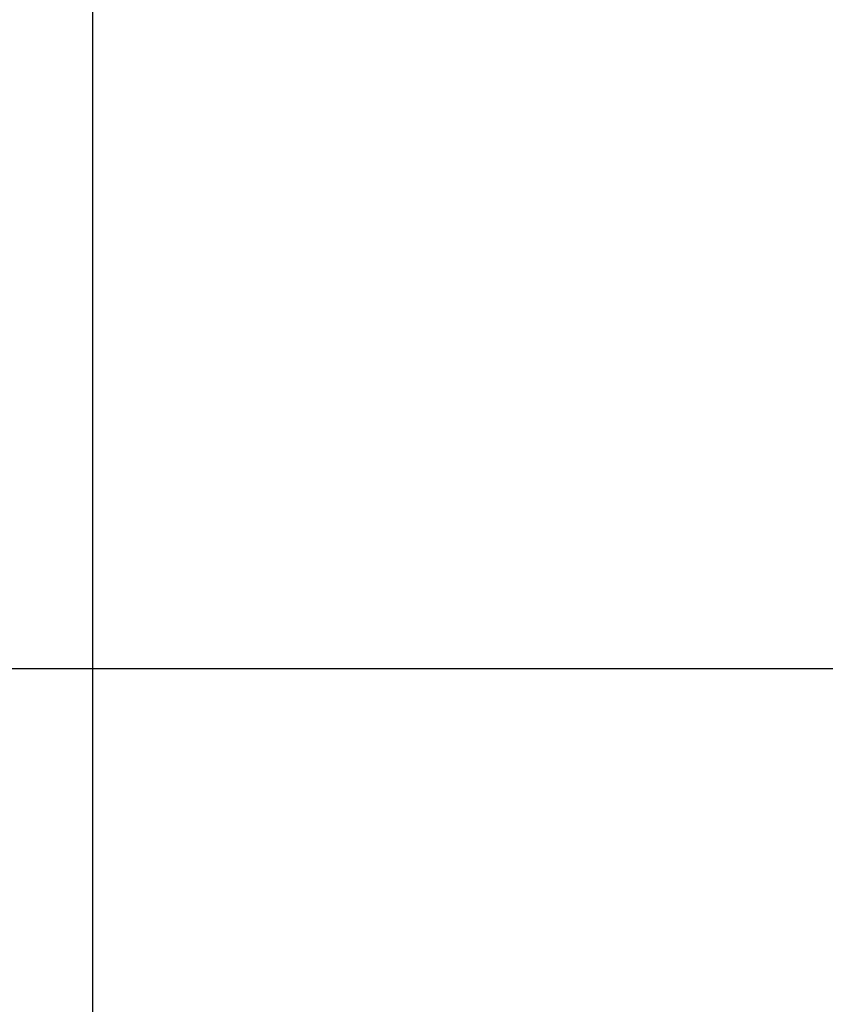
# Model space of a CAD drawing. Header units: millimetres. Extents: x 176 to 9387, y -11044 to -3322.
# Tile 90 of 255: x 3272 to 3438, y -4983 to -4780. Entities that reach past the tile are written whole.
import ezdxf

# ---------------------------------------------------------------- set-up
doc = ezdxf.new("R2010")
doc.units = ezdxf.units.MM
doc.header["$LTSCALE"] = 0.3175
doc.layers.add('7标注层', color=4, linetype='Continuous', lineweight=13)
doc.layers.add('sub', color=1, linetype='Continuous', lineweight=18)
doc.styles.add('标准汉字', font='gbenor.shx', dxfattribs={"bigfont": 'gbcbig.shx'})
doc.dimstyles.new('M1：18.5', dxfattribs={"dimscale": 18.5, "dimtxt": 3.5, "dimasz": 2.5, "dimexe": 2, "dimexo": 0, "dimgap": 1.5, "dimtad": 1, "dimdec": 4, "dimdsep": 46, "dimtxsty": '标准汉字', "dimcen": 5, "dimdle": 5, "dimclrd": 1, "dimclre": 1, "dimclrt": 256, "dimadec": 4, "dimazin": 2, "dimtfac": 1, "dimtdec": 4, "dimtmove": 2, "dimatfit": 3, "dimfxl": 1, "dimfrac": 2, "dimtolj": 1, "dimarcsym": 0})

# ---------------------------------------------------------------- blocks, each defined once
blk = doc.blocks.new('*D2')
at = {"layer": '7标注层', "color": 1, "lineweight": -2, "ltscale": 20, "transparency": 16777216}
for p, q in [((3286.97, -5986.44), (3286.97, -4719.59)), ((3441.97, -4913.95), (3441.97, -4719.59)), ((3333.22, -4756.59), (3395.72, -4756.59))]:
    blk.add_line(p, q, dxfattribs=at)
at = {"layer": '7标注层', "color": 1, "transparency": 16777216}
for points in [[(3333.22, -4748.88), (3333.22, -4764.3), (3286.97, -4756.59)], [(3395.72, -4764.3), (3395.72, -4748.88), (3441.97, -4756.59)]]:
    blk.add_solid(points, dxfattribs=at)
at = {"layer": 'Defpoints', "color": 0, "transparency": 16777216}
for p in [(3441.97, -4756.59), (3441.97, -4913.95), (3286.97, -5986.44)]:
    blk.add_point(p, dxfattribs=at)
at = {"layer": '7标注层', "transparency": 16777216, "insert": (3364.47, -4696.46), "char_height": 64.75, "attachment_point": 5, "style": '标准汉字'}
blk.add_mtext('\\A1;155', dxfattribs=at)
blk = doc.blocks.new('*D5')
at = {"layer": '7标注层', "color": 1, "lineweight": -2, "ltscale": 20, "transparency": 16777216}
for p, q in [((3471.23, -4913.95), (2058.55, -4913.95)), ((2095.55, -4960.2), (2095.55, -5067.7)), ((3315.31, -5113.95), (2058.55, -5113.95))]:
    blk.add_line(p, q, dxfattribs=at)
at = {"layer": '7标注层', "color": 1, "transparency": 16777216}
for points in [[(2103.26, -4960.2), (2087.85, -4960.2), (2095.55, -4913.95)], [(2087.85, -5067.7), (2103.26, -5067.7), (2095.55, -5113.95)]]:
    blk.add_solid(points, dxfattribs=at)
at = {"layer": 'Defpoints', "color": 0, "transparency": 16777216}
for p in [(3471.23, -4913.95), (2095.55, -5113.95), (3315.31, -5113.95)]:
    blk.add_point(p, dxfattribs=at)
at = {"layer": '7标注层', "transparency": 16777216, "insert": (2035.43, -5013.95), "char_height": 64.75, "attachment_point": 5, "rotation": 90, "style": '标准汉字'}
blk.add_mtext('\\A1;200', dxfattribs=at)

msp = doc.modelspace()

# ---------------------------------------------------------------- linework, layer by layer
at = {"layer": 'sub', "color": 4, "ltscale": 20}
msp.add_arc((3441.96951, -5727.95328), 1284.52218, 295, 180, dxfattribs=at)

# ---------------------------------------------------------------- dimensions: what is measured, and where the dimension line sits
at = {"layer": '7标注层', "ltscale": 20}
dim = msp.add_linear_dim(base=(3441.96951, -4756.58693), p1=(3286.96951, -5986.43803), p2=(3441.96951, -4913.95328), dimstyle='M1：18.5', override={"dimsah": 1, "dimtzin": 8}, dxfattribs=at)
dim.commit()
dim.dimension.update_dxf_attribs({"geometry": '*D2', "text_midpoint": (3364.46951, -4696.46193)})
dim = msp.add_linear_dim(base=(2095.55469, -5113.95328), p1=(3471.23374, -4913.95328), p2=(3315.31005, -5113.95328), angle=270, dimstyle='M1：18.5', override={"dimsah": 1, "dimtzin": 8}, dxfattribs=at)
dim.commit()
dim.dimension.update_dxf_attribs({"geometry": '*D5', "text_midpoint": (2035.42969, -5013.95328)})

doc.saveas('drawing.dxf')
